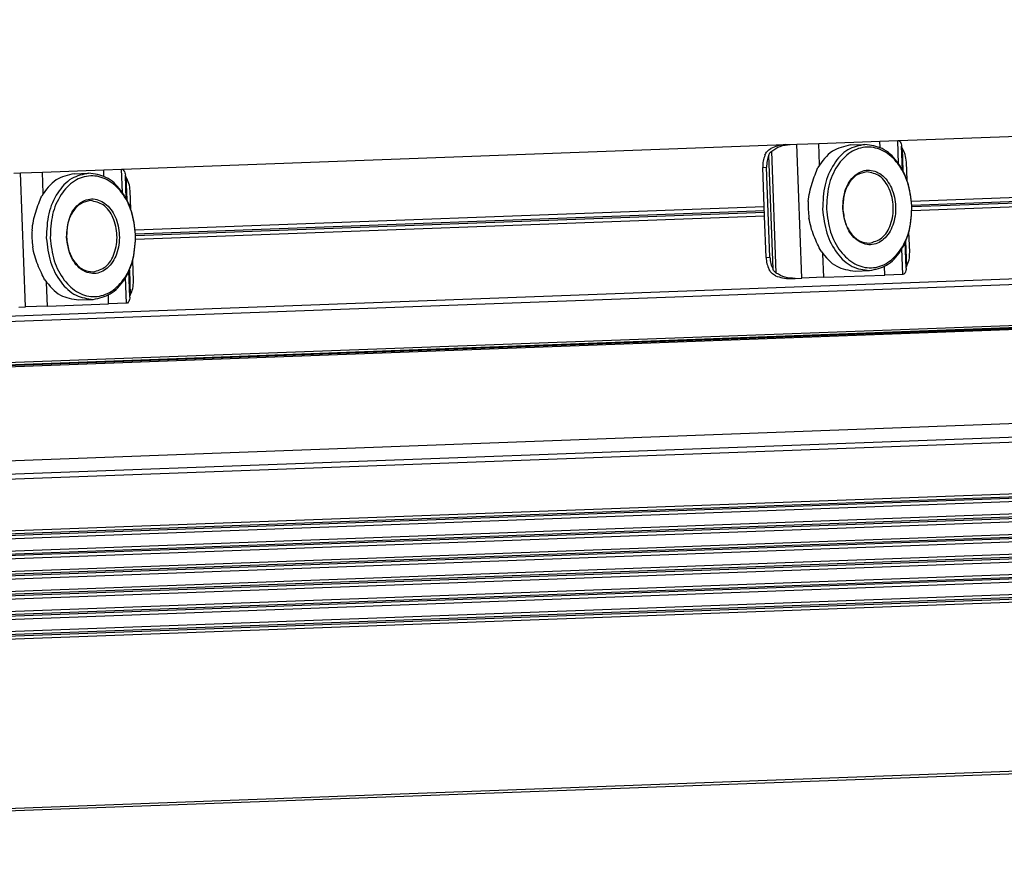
# Model space of a CAD drawing. Header units: millimetres. Extents: x -285 to 1770, y -283 to 203.
# Tile 17 of 30: x 682 to 772, y -255 to -178. Entities that reach past the tile are written whole.
import ezdxf

# ---------------------------------------------------------------- set-up
doc = ezdxf.new("R2010")
doc.units = ezdxf.units.MM

# ---------------------------------------------------------------- blocks, each defined once
blk = doc.blocks.new('REGLA__34', base_point=(515.369, -260.013))
at = {"color": 3, "linetype": 'Continuous'}
for p, q in [((1423.236, -178.293), (550.276, -210.643)), ((550.413, -214.343), (1423.373, -181.993)), ((550.877, -214.595), (1417.971, -182.463)), ((753.169, -201.823), (752.718, -189.631)), ((754.785, -191.5), (754.713, -189.557)), ((760.304, -189.943), (760.282, -189.351)), ((761.982, -191.417), (761.904, -189.291)), ((750.545, -201.025), (750.16, -190.621)), ((750.841, -201.369), (750.429, -190.256)), ((749.612, -191.748), (749.965, -191.735)), ((548.604, -224.572), (1424.798, -192.102)), ((550.584, -224.964), (1423.767, -192.605)), ((682.507, -204.442), (682.055, -192.25)), ((684.123, -194.119), (684.051, -192.176)), ((689.641, -192.562), (689.62, -191.97)), ((691.32, -194.035), (691.241, -191.91)), ((763.183, -195.177), (820.419, -193.056)), ((763.188, -195.318), (820.425, -193.197)), ((692.521, -197.796), (749.757, -195.674)), ((692.526, -197.937), (749.763, -195.816)), ((1423.952, -197.605), (550.991, -229.955)), ((1423.957, -197.746), (550.997, -230.096)), ((1424.02, -199.436), (551.059, -231.787)), ((1424.025, -199.578), (551.064, -231.928)), ((755.165, -201.749), (755.085, -199.606)), ((762.355, -201.483), (762.269, -199.157)), ((749.915, -199.942), (750.269, -199.929)), ((760.734, -201.543), (760.704, -200.751)), ((1424.088, -201.268), (551.127, -233.618)), ((1424.093, -201.409), (551.132, -233.76)), ((684.503, -204.368), (684.423, -202.225)), ((691.693, -204.101), (691.607, -201.776)), ((1424.156, -203.1), (551.195, -235.45)), ((1424.161, -203.241), (551.2, -235.591)), ((690.071, -204.161), (690.042, -203.369)), ((1424.223, -204.932), (551.263, -237.282)), ((1424.229, -205.073), (551.268, -237.423)), ((1424.291, -206.763), (551.331, -239.113)), ((1424.297, -206.905), (551.336, -239.255)), ((1424.877, -222.562), (551.916, -254.912))]:
    blk.add_line(p, q, dxfattribs=at)
at = {"color": 7, "linetype": 'Continuous'}
for p, q in [((1403.433, -178.526), (550.257, -210.143)), ((550.42, -214.543), (1423.381, -182.193)), ((550.687, -214.709), (1418.124, -182.564)), ((761.992, -189.288), (822.32, -187.052)), ((691.33, -191.906), (751.658, -189.671)), ((751.658, -189.671), (752.099, -189.654)), ((752.099, -189.654), (752.718, -189.631)), ((752.718, -189.631), (754.713, -189.557)), ((754.713, -189.557), (760.282, -189.351)), ((757.602, -189.701), (758.91, -189.652)), ((760.282, -189.351), (761.904, -189.291)), ((761.904, -189.291), (761.992, -189.288)), ((762.301, -189.983), (762.253, -189.818)), ((762.334, -191.988), (762.253, -189.818)), ((762.301, -189.983), (762.378, -192.072)), ((546.385, -223.43), (1422.576, -190.96)), ((749.744, -195.304), (749.612, -191.748)), ((750.269, -199.929), (749.965, -191.735)), ((762.746, -192.917), (762.684, -191.263)), ((681.437, -192.273), (682.055, -192.25)), ((682.055, -192.25), (684.051, -192.176)), ((684.051, -192.176), (689.62, -191.97)), ((686.94, -192.319), (688.248, -192.271)), ((689.62, -191.97), (691.241, -191.91)), ((691.241, -191.91), (691.33, -191.906)), ((691.639, -192.601), (691.591, -192.437)), ((691.672, -194.607), (691.591, -192.437)), ((691.639, -192.601), (691.716, -194.69)), ((763.157, -194.807), (820.406, -192.685)), ((820.438, -193.568), (763.19, -195.689)), ((692.083, -195.536), (692.022, -193.882)), ((692.495, -197.425), (749.744, -195.304)), ((749.776, -196.186), (749.744, -195.304)), ((749.776, -196.186), (692.528, -198.308)), ((749.915, -199.942), (749.776, -196.186)), ((1423.942, -197.334), (550.981, -229.684)), ((551.007, -230.367), (1423.967, -198.017)), ((762.988, -199.458), (762.919, -197.604)), ((762.665, -200.931), (762.577, -198.561)), ((762.615, -198.474), (762.7, -200.763)), ((1424.01, -199.166), (551.049, -231.516)), ((551.075, -232.198), (1424.035, -199.848)), ((692.326, -202.076), (692.257, -200.223)), ((762.665, -200.931), (762.7, -200.763)), ((551.117, -233.348), (1424.078, -200.998)), ((692.003, -203.55), (691.915, -201.18)), ((691.953, -201.093), (692.038, -203.382)), ((755.165, -201.749), (760.734, -201.543)), ((758.028, -201.193), (759.336, -201.144)), ((762.355, -201.483), (760.734, -201.543)), ((762.444, -201.479), (762.355, -201.483)), ((551.142, -234.03), (1424.103, -201.68)), ((752.109, -201.862), (752.551, -201.846)), ((752.551, -201.846), (753.169, -201.823)), ((755.165, -201.749), (753.169, -201.823)), ((1424.145, -202.829), (551.185, -235.179)), ((692.003, -203.55), (692.038, -203.382)), ((551.21, -235.862), (1424.171, -203.512)), ((684.503, -204.368), (690.071, -204.161)), ((687.366, -203.811), (688.673, -203.763)), ((691.693, -204.101), (690.071, -204.161)), ((691.782, -204.098), (691.693, -204.101)), ((1424.213, -204.661), (551.253, -237.011)), ((681.889, -204.465), (682.507, -204.442)), ((684.503, -204.368), (682.507, -204.442)), ((551.278, -237.694), (1424.239, -205.343)), ((1424.281, -206.493), (551.321, -238.843)), ((1424.307, -207.175), (551.346, -239.525)), ((551.924, -255.112), (1424.884, -222.762))]:
    blk.add_line(p, q, dxfattribs=at)
for centre in [(761.843, -195.297), (691.181, -197.916)]:
    blk.add_arc(centre, 8.096, 176.76, 187.48458, dxfattribs=at)
for points, knots in [([(751.658, -189.671), (751.426, -189.692), (750.969, -189.735), (750.555, -189.931), (750.35, -190.028)], [0, 0, 0, 0, 0.691442, 1.364768, 1.364768, 1.364768, 1.364768]), ([(750.429, -190.256), (750.677, -190.092), (751.184, -189.756), (751.79, -189.689), (752.099, -189.654)], [0, 0, 0, 0, 0.878357, 1.798194, 1.798194, 1.798194, 1.798194]), ([(757.602, -189.701), (757.016, -189.832), (755.761, -190.114), (755.027, -191.178), (754.636, -191.744)], [0, 0, 0, 0, 1.741697, 3.722677, 3.722677, 3.722677, 3.722677]), ([(758.91, -189.652), (758.371, -189.768), (757.227, -190.015), (755.959, -191.468), (755.148, -193.362), (755.09, -194.802), (755.06, -195.549)], [0, 0, 0, 0, 1.616329, 3.431134, 5.494301, 7.716385, 7.716385, 7.716385, 7.716385]), ([(763.186, -195.248), (763.104, -194.539), (762.947, -193.173), (762.039, -191.403), (760.728, -190.17), (759.09, -189.738), (757.488, -190.29), (756.272, -191.617), (755.497, -193.449), (755.442, -194.823), (755.413, -195.536)], [0, 0, 0, 0, 2.125471, 4.098936, 5.834836, 7.38089, 8.926944, 10.662844, 12.636309, 14.76178, 14.76178, 14.76178, 14.76178]), ([(763.186, -195.248), (763.101, -194.505), (762.936, -193.074), (761.987, -191.245), (760.615, -189.889), (759.456, -189.728), (758.91, -189.652)], [0, 0, 0, 0, 2.222084, 4.285251, 6.100056, 7.716385, 7.716385, 7.716385, 7.716385]), ([(761.992, -189.288), (762.041, -189.33), (762.197, -189.465), (762.23, -189.675), (762.253, -189.818)], [0, 0, 0, 0, 0.1908491, 0.6061063, 0.6061063, 0.6061063, 0.6061063]), ([(762.684, -191.263), (762.662, -191.03), (762.619, -190.578), (762.405, -190.177), (762.301, -189.983)], [0, 0, 0, 0, 0.694624, 1.348749, 1.348749, 1.348749, 1.348749]), ([(749.806, -190.634), (749.745, -190.811), (749.619, -191.171), (749.614, -191.553), (749.612, -191.748)], [0, 0, 0, 0, 0.556583, 1.137064, 1.137064, 1.137064, 1.137064]), ([(749.806, -190.634), (749.835, -190.573), (749.893, -190.451), (750.016, -190.287), (750.167, -190.14), (750.288, -190.066), (750.35, -190.028)], [0, 0, 0, 0, 0.2023408, 0.4055734, 0.6111536, 0.8295963, 0.8295963, 0.8295963, 0.8295963]), ([(750.16, -190.621), (750.098, -190.798), (749.972, -191.158), (749.968, -191.54), (749.965, -191.735)], [0, 0, 0, 0, 0.556583, 1.137064, 1.137064, 1.137064, 1.137064]), ([(750.16, -190.621), (750.175, -190.588), (750.206, -190.521), (750.266, -190.428), (750.339, -190.337), (750.397, -190.285), (750.429, -190.256)], [0, 0, 0, 0, 0.1080226, 0.2240645, 0.3298644, 0.4579017, 0.4579017, 0.4579017, 0.4579017]), ([(753.76, -194.84), (753.795, -194.555), (753.863, -193.996), (754.086, -193.184), (754.352, -192.44), (754.546, -191.965), (754.636, -191.744)], [0, 0, 0, 0, 0.859657, 1.688445, 2.516812, 3.22962, 3.22962, 3.22962, 3.22962]), ([(686.94, -192.319), (686.353, -192.451), (685.099, -192.733), (684.364, -193.797), (683.973, -194.363)], [0, 0, 0, 0, 1.741697, 3.722677, 3.722677, 3.722677, 3.722677]), ([(688.248, -192.271), (687.709, -192.387), (686.565, -192.633), (685.296, -194.087), (684.485, -195.981), (684.427, -197.421), (684.397, -198.167)], [0, 0, 0, 0, 1.616329, 3.431134, 5.494301, 7.716385, 7.716385, 7.716385, 7.716385]), ([(692.524, -197.866), (692.442, -197.158), (692.285, -195.791), (691.377, -194.022), (690.066, -192.788), (688.428, -192.356), (686.825, -192.909), (685.61, -194.236), (684.835, -196.067), (684.78, -197.442), (684.751, -198.154)], [0, 0, 0, 0, 2.125471, 4.098936, 5.834836, 7.38089, 8.926944, 10.662844, 12.636309, 14.76178, 14.76178, 14.76178, 14.76178]), ([(692.524, -197.866), (692.438, -197.124), (692.274, -195.692), (691.325, -193.863), (689.953, -192.508), (688.794, -192.347), (688.248, -192.271)], [0, 0, 0, 0, 2.222084, 4.285251, 6.100056, 7.716385, 7.716385, 7.716385, 7.716385]), ([(691.33, -191.906), (691.379, -191.949), (691.534, -192.084), (691.568, -192.293), (691.591, -192.437)], [0, 0, 0, 0, 0.1908491, 0.6061063, 0.6061063, 0.6061063, 0.6061063]), ([(692.022, -193.882), (692, -193.649), (691.957, -193.196), (691.742, -192.796), (691.639, -192.601)], [0, 0, 0, 0, 0.694624, 1.348749, 1.348749, 1.348749, 1.348749]), ([(756.897, -195.481), (756.977, -196.058), (757.129, -197.143), (758.046, -198.439), (759.431, -198.973), (760.78, -198.337), (761.569, -196.979), (761.805, -195.299), (761.445, -193.641), (760.558, -192.344), (759.165, -191.81), (757.824, -192.446), (757.005, -193.806), (756.934, -194.899), (756.897, -195.481)], [0, 0, 0, 0, 1.730223, 3.254404, 4.539877, 5.825349, 7.349531, 9.079753, 10.809976, 12.334157, 13.61963, 14.905103, 16.429284, 18.159507, 18.159507, 18.159507, 18.159507]), ([(759.073, -192.148), (758.768, -192.213), (758.122, -192.353), (757.405, -193.174), (756.947, -194.245), (756.914, -195.059), (756.897, -195.481)], [0, 0, 0, 0, 0.913577, 1.939336, 3.105475, 4.361435, 4.361435, 4.361435, 4.361435]), ([(759.314, -198.643), (759.721, -198.525), (760.61, -198.268), (761.362, -196.895), (761.589, -195.307), (761.245, -193.74), (760.394, -192.427), (759.488, -192.235), (759.073, -192.148)], [0, 0, 0, 0, 1.228779, 2.685686, 4.339589, 5.993492, 7.450399, 8.679178, 8.679178, 8.679178, 8.679178]), ([(683.097, -197.458), (683.132, -197.174), (683.201, -196.614), (683.424, -195.803), (683.69, -195.059), (683.884, -194.583), (683.973, -194.363)], [0, 0, 0, 0, 0.859657, 1.688445, 2.516812, 3.22962, 3.22962, 3.22962, 3.22962]), ([(686.235, -198.099), (686.315, -198.676), (686.467, -199.762), (687.384, -201.057), (688.769, -201.591), (690.118, -200.956), (690.907, -199.597), (691.143, -197.917), (690.783, -196.26), (689.896, -194.963), (688.503, -194.429), (687.162, -195.064), (686.343, -196.424), (686.272, -197.518), (686.235, -198.099)], [0, 0, 0, 0, 1.730223, 3.254404, 4.539877, 5.825349, 7.349531, 9.079753, 10.809976, 12.334157, 13.61963, 14.905103, 16.429284, 18.159507, 18.159507, 18.159507, 18.159507]), ([(688.411, -194.766), (688.106, -194.832), (687.46, -194.971), (686.743, -195.793), (686.284, -196.863), (686.252, -197.677), (686.235, -198.099)], [0, 0, 0, 0, 0.913577, 1.939336, 3.105475, 4.361435, 4.361435, 4.361435, 4.361435]), ([(688.652, -201.262), (689.058, -201.144), (689.948, -200.886), (690.7, -199.514), (690.926, -197.925), (690.583, -196.358), (689.731, -195.045), (688.825, -194.854), (688.411, -194.766)], [0, 0, 0, 0, 1.228779, 2.685686, 4.339589, 5.993492, 7.450399, 8.679178, 8.679178, 8.679178, 8.679178]), ([(755.413, -195.536), (755.494, -196.244), (755.652, -197.611), (756.56, -199.38), (757.87, -200.613), (759.509, -201.045), (761.111, -200.493), (762.326, -199.166), (763.101, -197.334), (763.157, -195.96), (763.186, -195.248)], [0, 0, 0, 0, 2.125471, 4.098936, 5.834836, 7.38089, 8.926944, 10.662844, 12.636309, 14.76178, 14.76178, 14.76178, 14.76178]), ([(759.336, -201.144), (759.875, -201.028), (761.019, -200.782), (762.287, -199.328), (763.098, -197.434), (763.156, -195.994), (763.186, -195.248)], [0, 0, 0, 0, 1.616329, 3.431134, 5.494301, 7.716385, 7.716385, 7.716385, 7.716385]), ([(755.06, -195.549), (755.145, -196.291), (755.309, -197.723), (756.258, -199.551), (757.63, -200.907), (758.79, -201.068), (759.336, -201.144)], [0, 0, 0, 0, 2.222084, 4.285251, 6.100056, 7.716385, 7.716385, 7.716385, 7.716385]), ([(756.897, -195.481), (756.945, -195.9), (757.038, -196.709), (757.574, -197.743), (758.35, -198.509), (759.005, -198.6), (759.314, -198.643)], [0, 0, 0, 0, 1.25596, 2.422099, 3.447858, 4.361435, 4.361435, 4.361435, 4.361435]), ([(754.918, -199.374), (754.813, -199.161), (754.584, -198.701), (754.264, -197.978), (753.981, -197.186), (753.872, -196.633), (753.816, -196.352)], [0, 0, 0, 0, 0.712866, 1.541304, 2.370036, 3.22962, 3.22962, 3.22962, 3.22962]), ([(684.751, -198.154), (684.832, -198.863), (684.989, -200.229), (685.898, -201.998), (687.208, -203.232), (688.847, -203.664), (690.449, -203.112), (691.664, -201.785), (692.439, -199.953), (692.495, -198.579), (692.524, -197.866)], [0, 0, 0, 0, 2.125471, 4.098936, 5.834836, 7.38089, 8.926944, 10.662844, 12.636309, 14.76178, 14.76178, 14.76178, 14.76178]), ([(688.673, -203.763), (689.212, -203.647), (690.356, -203.4), (691.625, -201.947), (692.436, -200.052), (692.494, -198.613), (692.524, -197.866)], [0, 0, 0, 0, 1.616329, 3.431134, 5.494301, 7.716385, 7.716385, 7.716385, 7.716385]), ([(684.256, -201.993), (684.151, -201.78), (683.922, -201.319), (683.602, -200.597), (683.319, -199.805), (683.209, -199.252), (683.154, -198.971)], [0, 0, 0, 0, 0.712866, 1.541304, 2.370036, 3.22962, 3.22962, 3.22962, 3.22962]), ([(684.397, -198.167), (684.483, -198.91), (684.647, -200.341), (685.596, -202.17), (686.968, -203.526), (688.127, -203.687), (688.673, -203.763)], [0, 0, 0, 0, 2.222084, 4.285251, 6.100056, 7.716385, 7.716385, 7.716385, 7.716385]), ([(686.235, -198.099), (686.283, -198.519), (686.376, -199.328), (686.912, -200.362), (687.688, -201.128), (688.343, -201.219), (688.652, -201.262)], [0, 0, 0, 0, 1.25596, 2.422099, 3.447858, 4.361435, 4.361435, 4.361435, 4.361435]), ([(754.918, -199.374), (755.35, -199.91), (756.161, -200.916), (757.433, -201.105), (758.028, -201.193)], [0, 0, 0, 0, 1.98098, 3.722677, 3.722677, 3.722677, 3.722677]), ([(762.7, -200.763), (762.789, -200.562), (762.973, -200.146), (762.983, -199.692), (762.988, -199.458)], [0, 0, 0, 0, 0.654125, 1.348749, 1.348749, 1.348749, 1.348749]), ([(749.915, -199.942), (749.932, -200.136), (749.965, -200.517), (750.117, -200.867), (750.192, -201.038)], [0, 0, 0, 0, 0.580481, 1.137064, 1.137064, 1.137064, 1.137064]), ([(750.269, -199.929), (750.286, -200.123), (750.319, -200.504), (750.471, -200.854), (750.545, -201.025)], [0, 0, 0, 0, 0.580481, 1.137064, 1.137064, 1.137064, 1.137064]), ([(750.779, -201.603), (750.714, -201.57), (750.588, -201.504), (750.427, -201.369), (750.292, -201.215), (750.225, -201.097), (750.192, -201.038)], [0, 0, 0, 0, 0.2184427, 0.4240229, 0.6272556, 0.8295963, 0.8295963, 0.8295963, 0.8295963]), ([(750.841, -201.369), (750.807, -201.343), (750.745, -201.296), (750.665, -201.21), (750.599, -201.122), (750.563, -201.057), (750.545, -201.025)], [0, 0, 0, 0, 0.1280373, 0.2338372, 0.3498791, 0.4579017, 0.4579017, 0.4579017, 0.4579017]), ([(750.779, -201.603), (750.99, -201.685), (751.418, -201.849), (751.877, -201.858), (752.109, -201.862)], [0, 0, 0, 0, 0.673326, 1.364768, 1.364768, 1.364768, 1.364768]), ([(752.551, -201.846), (752.24, -201.835), (751.631, -201.813), (751.1, -201.515), (750.841, -201.369)], [0, 0, 0, 0, 0.919837, 1.798194, 1.798194, 1.798194, 1.798194]), ([(762.665, -200.931), (762.653, -201.076), (762.635, -201.287), (762.489, -201.433), (762.444, -201.479)], [0, 0, 0, 0, 0.4152572, 0.6061063, 0.6061063, 0.6061063, 0.6061063]), ([(684.256, -201.993), (684.688, -202.528), (685.499, -203.535), (686.771, -203.723), (687.366, -203.811)], [0, 0, 0, 0, 1.98098, 3.722677, 3.722677, 3.722677, 3.722677]), ([(692.038, -203.382), (692.127, -203.18), (692.311, -202.765), (692.321, -202.31), (692.326, -202.076)], [0, 0, 0, 0, 0.654125, 1.348749, 1.348749, 1.348749, 1.348749]), ([(692.003, -203.55), (691.991, -203.694), (691.973, -203.906), (691.827, -204.052), (691.782, -204.098)], [0, 0, 0, 0, 0.4152572, 0.6061063, 0.6061063, 0.6061063, 0.6061063])]:
    blk.add_open_spline(points, degree=3, knots=knots, dxfattribs=at)
blk = doc.blocks.new('Regla_G2_cm1140-T__35', base_point=(515.369, -282.801))
blk.add_blockref('REGLA__34', (515.369, -260.013))
blk = doc.blocks.new('Alzado1', base_point=(1009, -223))
blk.add_blockref('Regla_G2_cm1140-T__35', (515.369, -282.801))

msp = doc.modelspace()

# ---------------------------------------------------------------- block references
msp.add_blockref('Alzado1', (1009, -223))

doc.saveas('drawing.dxf')
